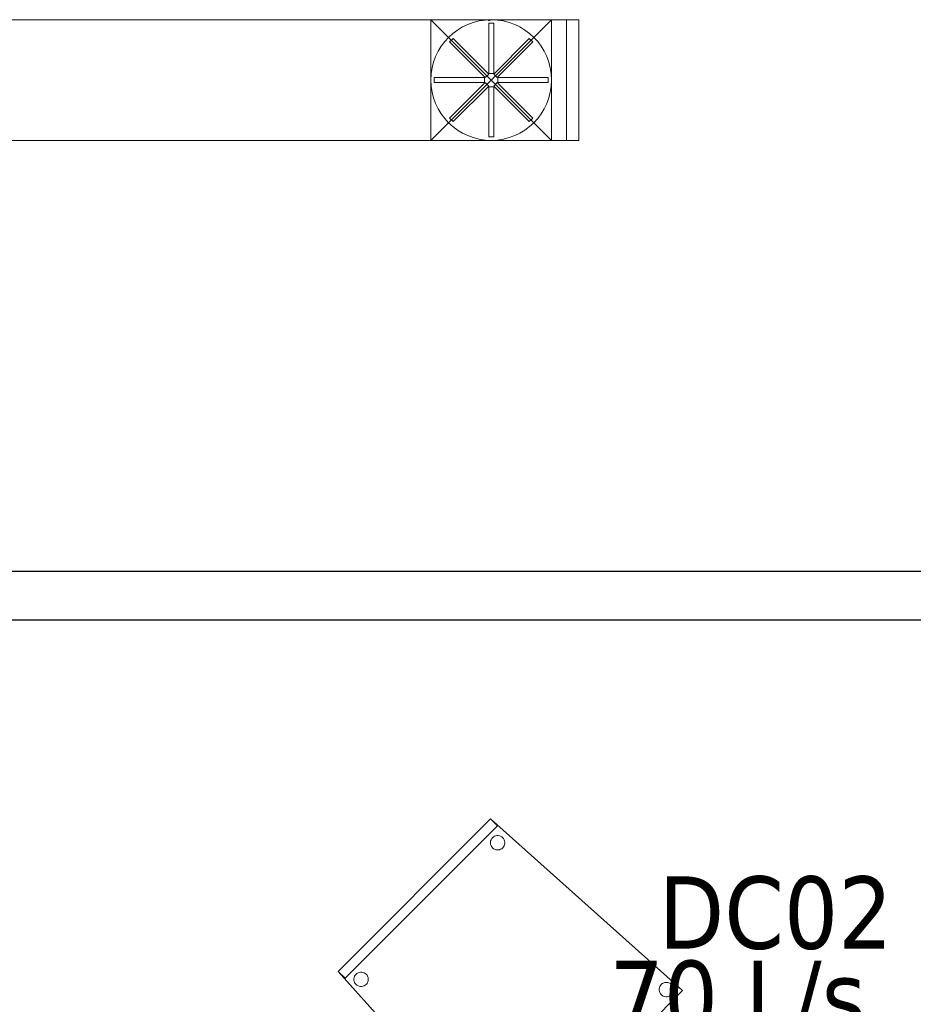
# Model space of a CAD drawing. Header units: metres. Extents: x 391.1 to 430.4, y 12.7 to 28.4.
# Tile 157 of 169: x 417.8 to 419.7, y 16.6 to 18.6. Entities that reach past the tile are written whole.
import ezdxf

# ---------------------------------------------------------------- set-up
doc = ezdxf.new("R2010")
doc.units = ezdxf.units.M
for name, color, linetype, lineweight in [('02_MOBILIARIO', 7, 'Continuous', 18), ('A-DETL-____-MBND', 7, 'Continuous', 18), ('A-DETL-GENF-OTLN', 7, 'Continuous', 18), ('A-WALL-____-MCUT', 7, 'Continuous', 25), ('A-WALL-____-OTLN', 7, 'Continuous', 25), ('M-HVAC-CDFF-IDEN', 7, 'Continuous', 30), ('M-HVAC-DUCT-OTLN', 7, 'Continuous', 18)]:
    doc.layers.add(name, color=color, linetype=linetype, lineweight=lineweight)
doc.styles.add('Tahoma_2', font='tahoma.ttf', dxfattribs={"height": 0.15})

# ---------------------------------------------------------------- blocks, each defined once
blk = doc.blocks.new('Family - Envans PB-155447-02_CLI_AIRE_P0')
at = {"layer": 'A-WALL-____-MCUT', "color": 253, "true_color": 0xaaaaaa}
for p, q in [((8.4232, 0.1), (0, 0.1)), ((0, 0), (8.4232, 0))]:
    blk.add_line(p, q, dxfattribs=at)
at = {"layer": 'A-WALL-____-OTLN', "color": 253, "true_color": 0xaaaaaa}
for p, q in [((9.4951, 0.1), (0, 0.1)), ((0, 0), (9.4951, 0))]:
    blk.add_line(p, q, dxfattribs=at)
at = {"layer": 'A-WALL-____-OTLN', "color": 253, "lineweight": 18, "true_color": 0xaaaaaa}
blk.add_line((0, 0), (9.4951, 0), dxfattribs=at)
blk = doc.blocks.new('Family - Cadira confident_PB-155567-02_CLI_AIRE_P0')
at = {"layer": 'A-DETL-____-MBND', "color": 253, "true_color": 0xaaaaaa}
for p, q in [((0, 0.3978), (0.3157, 0.7136)), ((0.3157, 0.7136), (0, 0.3978)), ((0, 0.3978), (0.3157, 0.7136)), ((0.3157, 0.7136), (0, 0.3978)), ((0.3299, 0.6994), (0.0141, 0.3837)), ((0.0141, 0.3837), (0.3299, 0.6994)), ((0.3157, 0.7136), (0.3299, 0.6994)), ((0.3299, 0.6994), (0.3157, 0.7136)), ((0.3157, 0.7136), (0.7136, 0.3582)), ((0.7136, 0.3582), (0.3157, 0.7136)), ((0.318, 0.6728), (0.3196, 0.6748)), ((0.3196, 0.6748), (0.318, 0.6728)), ((0.3196, 0.6748), (0.3216, 0.6765)), ((0.3216, 0.6765), (0.3196, 0.6748)), ((0.3216, 0.6765), (0.3239, 0.6778)), ((0.3239, 0.6778), (0.3216, 0.6765)), ((0.3239, 0.6778), (0.3263, 0.6787)), ((0.3263, 0.6787), (0.3239, 0.6778)), ((0.3263, 0.6787), (0.3289, 0.6791)), ((0.3289, 0.6791), (0.3263, 0.6787)), ((0.3289, 0.6791), (0.3315, 0.6791)), ((0.3315, 0.6791), (0.3289, 0.6791)), ((0.3315, 0.6791), (0.3341, 0.6787)), ((0.3341, 0.6787), (0.3315, 0.6791)), ((0.3341, 0.6787), (0.3365, 0.6778)), ((0.3365, 0.6778), (0.3341, 0.6787)), ((0.3365, 0.6778), (0.3388, 0.6765)), ((0.3388, 0.6765), (0.3365, 0.6778)), ((0.3388, 0.6765), (0.3408, 0.6748)), ((0.3408, 0.6748), (0.3388, 0.6765)), ((0.3408, 0.6748), (0.3424, 0.6728)), ((0.3424, 0.6728), (0.3408, 0.6748)), ((0.3153, 0.6655), (0.3158, 0.6681)), ((0.3158, 0.6681), (0.3153, 0.6655)), ((0.3153, 0.6629), (0.3153, 0.6655)), ((0.3153, 0.6655), (0.3153, 0.6629)), ((0.3158, 0.6604), (0.3153, 0.6629)), ((0.3153, 0.6629), (0.3158, 0.6604)), ((0.3158, 0.6681), (0.3167, 0.6705)), ((0.3167, 0.6705), (0.3158, 0.6681)), ((0.3167, 0.6579), (0.3158, 0.6604)), ((0.3158, 0.6604), (0.3167, 0.6579)), ((0.3167, 0.6705), (0.318, 0.6728)), ((0.318, 0.6728), (0.3167, 0.6705)), ((0.318, 0.6557), (0.3167, 0.6579)), ((0.3167, 0.6579), (0.318, 0.6557)), ((0.3196, 0.6537), (0.318, 0.6557)), ((0.318, 0.6557), (0.3196, 0.6537)), ((0.3216, 0.652), (0.3196, 0.6537)), ((0.3196, 0.6537), (0.3216, 0.652)), ((0.3408, 0.6537), (0.3388, 0.652)), ((0.3388, 0.652), (0.3408, 0.6537)), ((0.3424, 0.6557), (0.3408, 0.6537)), ((0.3408, 0.6537), (0.3424, 0.6557)), ((0.3424, 0.6728), (0.3437, 0.6705)), ((0.3437, 0.6705), (0.3424, 0.6728)), ((0.3437, 0.6579), (0.3424, 0.6557)), ((0.3424, 0.6557), (0.3437, 0.6579)), ((0.3437, 0.6705), (0.3446, 0.6681)), ((0.3446, 0.6681), (0.3437, 0.6705)), ((0.3446, 0.6604), (0.3437, 0.6579)), ((0.3437, 0.6579), (0.3446, 0.6604)), ((0.3446, 0.6681), (0.3451, 0.6655)), ((0.3451, 0.6655), (0.3446, 0.6681)), ((0.3451, 0.6629), (0.3446, 0.6604)), ((0.3446, 0.6604), (0.3451, 0.6629)), ((0.3451, 0.6655), (0.3451, 0.6629)), ((0.3451, 0.6629), (0.3451, 0.6655)), ((0.3239, 0.6507), (0.3216, 0.652)), ((0.3216, 0.652), (0.3239, 0.6507)), ((0.3263, 0.6498), (0.3239, 0.6507)), ((0.3239, 0.6507), (0.3263, 0.6498)), ((0.3289, 0.6494), (0.3263, 0.6498)), ((0.3263, 0.6498), (0.3289, 0.6494)), ((0.3315, 0.6494), (0.3289, 0.6494)), ((0.3289, 0.6494), (0.3315, 0.6494)), ((0.3341, 0.6498), (0.3315, 0.6494)), ((0.3315, 0.6494), (0.3341, 0.6498)), ((0.3365, 0.6507), (0.3341, 0.6498)), ((0.3341, 0.6498), (0.3365, 0.6507)), ((0.3388, 0.652), (0.3365, 0.6507)), ((0.3365, 0.6507), (0.3388, 0.652)), ((0.0141, 0.3837), (0, 0.3978)), ((0, 0.3978), (0.0141, 0.3837)), ((0.3554, 0), (0, 0.3978)), ((0, 0.3978), (0.3554, 0)), ((0.0329, 0.3853), (0.0338, 0.3877)), ((0.0338, 0.3877), (0.0329, 0.3853)), ((0.0338, 0.3877), (0.0351, 0.39)), ((0.0351, 0.39), (0.0338, 0.3877)), ((0.0351, 0.39), (0.0368, 0.392)), ((0.0368, 0.392), (0.0351, 0.39)), ((0.0368, 0.392), (0.0388, 0.3936)), ((0.0388, 0.3936), (0.0368, 0.392)), ((0.0388, 0.3936), (0.041, 0.3949)), ((0.041, 0.3949), (0.0388, 0.3936)), ((0.041, 0.3949), (0.0435, 0.3958)), ((0.0435, 0.3958), (0.041, 0.3949)), ((0.0435, 0.3958), (0.0461, 0.3963)), ((0.0461, 0.3963), (0.0435, 0.3958)), ((0.0461, 0.3963), (0.0487, 0.3963)), ((0.0487, 0.3963), (0.0461, 0.3963)), ((0.0487, 0.3963), (0.0512, 0.3958)), ((0.0512, 0.3958), (0.0487, 0.3963)), ((0.0512, 0.3958), (0.0537, 0.3949)), ((0.0537, 0.3949), (0.0512, 0.3958)), ((0.0537, 0.3949), (0.0559, 0.3936)), ((0.0559, 0.3936), (0.0537, 0.3949)), ((0.0559, 0.3936), (0.0579, 0.392)), ((0.0579, 0.392), (0.0559, 0.3936)), ((0.0579, 0.392), (0.0596, 0.39)), ((0.0596, 0.39), (0.0579, 0.392)), ((0.0596, 0.39), (0.0609, 0.3877)), ((0.0609, 0.3877), (0.0596, 0.39)), ((0.0609, 0.3877), (0.0618, 0.3853)), ((0.0618, 0.3853), (0.0609, 0.3877)), ((0.0325, 0.3827), (0.0329, 0.3853)), ((0.0329, 0.3853), (0.0325, 0.3827)), ((0.0325, 0.3801), (0.0325, 0.3827)), ((0.0325, 0.3827), (0.0325, 0.3801)), ((0.0329, 0.3775), (0.0325, 0.3801)), ((0.0325, 0.3801), (0.0329, 0.3775)), ((0.0338, 0.3751), (0.0329, 0.3775)), ((0.0329, 0.3775), (0.0338, 0.3751)), ((0.0351, 0.3728), (0.0338, 0.3751)), ((0.0338, 0.3751), (0.0351, 0.3728)), ((0.0368, 0.3708), (0.0351, 0.3728)), ((0.0351, 0.3728), (0.0368, 0.3708)), ((0.0388, 0.3692), (0.0368, 0.3708)), ((0.0368, 0.3708), (0.0388, 0.3692)), ((0.041, 0.3679), (0.0388, 0.3692)), ((0.0388, 0.3692), (0.041, 0.3679)), ((0.0435, 0.367), (0.041, 0.3679)), ((0.041, 0.3679), (0.0435, 0.367)), ((0.0537, 0.3679), (0.0512, 0.367)), ((0.0512, 0.367), (0.0537, 0.3679)), ((0.0559, 0.3692), (0.0537, 0.3679)), ((0.0537, 0.3679), (0.0559, 0.3692)), ((0.0579, 0.3708), (0.0559, 0.3692)), ((0.0559, 0.3692), (0.0579, 0.3708)), ((0.0596, 0.3728), (0.0579, 0.3708)), ((0.0579, 0.3708), (0.0596, 0.3728)), ((0.0609, 0.3751), (0.0596, 0.3728)), ((0.0596, 0.3728), (0.0609, 0.3751)), ((0.0618, 0.3775), (0.0609, 0.3751)), ((0.0609, 0.3751), (0.0618, 0.3775)), ((0.0618, 0.3853), (0.0622, 0.3827)), ((0.0622, 0.3827), (0.0618, 0.3853)), ((0.0622, 0.3801), (0.0618, 0.3775)), ((0.0618, 0.3775), (0.0622, 0.3801)), ((0.0622, 0.3827), (0.0622, 0.3801)), ((0.0622, 0.3801), (0.0622, 0.3827)), ((0.6665, 0.3665), (0.6678, 0.3687)), ((0.6678, 0.3687), (0.6665, 0.3665)), ((0.6678, 0.3687), (0.6695, 0.3707)), ((0.6695, 0.3707), (0.6678, 0.3687)), ((0.6695, 0.3707), (0.6715, 0.3724)), ((0.6715, 0.3724), (0.6695, 0.3707)), ((0.6715, 0.3724), (0.6737, 0.3737)), ((0.6737, 0.3737), (0.6715, 0.3724)), ((0.6737, 0.3737), (0.6762, 0.3746)), ((0.6762, 0.3746), (0.6737, 0.3737)), ((0.6762, 0.3746), (0.6787, 0.375)), ((0.6787, 0.375), (0.6762, 0.3746)), ((0.6787, 0.375), (0.6814, 0.375)), ((0.6814, 0.375), (0.6787, 0.375)), ((0.6814, 0.375), (0.6839, 0.3746)), ((0.6839, 0.3746), (0.6814, 0.375)), ((0.6839, 0.3746), (0.6864, 0.3737)), ((0.6864, 0.3737), (0.6839, 0.3746)), ((0.6864, 0.3737), (0.6886, 0.3724)), ((0.6886, 0.3724), (0.6864, 0.3737)), ((0.6886, 0.3724), (0.6906, 0.3707)), ((0.6906, 0.3707), (0.6886, 0.3724)), ((0.6906, 0.3707), (0.6923, 0.3687)), ((0.6923, 0.3687), (0.6906, 0.3707)), ((0.6923, 0.3687), (0.6936, 0.3665)), ((0.6936, 0.3665), (0.6923, 0.3687)), ((0.0461, 0.3665), (0.0435, 0.367)), ((0.0435, 0.367), (0.0461, 0.3665)), ((0.0487, 0.3665), (0.0461, 0.3665)), ((0.0461, 0.3665), (0.0487, 0.3665)), ((0.0512, 0.367), (0.0487, 0.3665)), ((0.0487, 0.3665), (0.0512, 0.367)), ((0.7136, 0.3582), (0.3554, 0)), ((0.3554, 0), (0.7136, 0.3582)), ((0.6652, 0.3614), (0.6656, 0.364)), ((0.6656, 0.364), (0.6652, 0.3614)), ((0.6652, 0.3588), (0.6652, 0.3614)), ((0.6652, 0.3614), (0.6652, 0.3588)), ((0.6656, 0.3563), (0.6652, 0.3588)), ((0.6652, 0.3588), (0.6656, 0.3563)), ((0.6656, 0.364), (0.6665, 0.3665)), ((0.6665, 0.3665), (0.6656, 0.364)), ((0.6665, 0.3538), (0.6656, 0.3563)), ((0.6656, 0.3563), (0.6665, 0.3538)), ((0.6678, 0.3516), (0.6665, 0.3538)), ((0.6665, 0.3538), (0.6678, 0.3516)), ((0.6695, 0.3496), (0.6678, 0.3516)), ((0.6678, 0.3516), (0.6695, 0.3496)), ((0.6715, 0.3479), (0.6695, 0.3496)), ((0.6695, 0.3496), (0.6715, 0.3479)), ((0.6737, 0.3466), (0.6715, 0.3479)), ((0.6715, 0.3479), (0.6737, 0.3466)), ((0.6886, 0.3479), (0.6864, 0.3466)), ((0.6864, 0.3466), (0.6886, 0.3479)), ((0.6906, 0.3496), (0.6886, 0.3479)), ((0.6886, 0.3479), (0.6906, 0.3496)), ((0.6923, 0.3516), (0.6906, 0.3496)), ((0.6906, 0.3496), (0.6923, 0.3516)), ((0.6936, 0.3538), (0.6923, 0.3516)), ((0.6923, 0.3516), (0.6936, 0.3538)), ((0.6936, 0.3665), (0.6945, 0.364)), ((0.6945, 0.364), (0.6936, 0.3665)), ((0.6945, 0.3563), (0.6936, 0.3538)), ((0.6936, 0.3538), (0.6945, 0.3563)), ((0.6945, 0.364), (0.6949, 0.3614)), ((0.6949, 0.3614), (0.6945, 0.364)), ((0.6949, 0.3588), (0.6945, 0.3563)), ((0.6945, 0.3563), (0.6949, 0.3588)), ((0.6949, 0.3614), (0.6949, 0.3588)), ((0.6949, 0.3588), (0.6949, 0.3614)), ((0.6762, 0.3457), (0.6737, 0.3466)), ((0.6737, 0.3466), (0.6762, 0.3457)), ((0.6787, 0.3453), (0.6762, 0.3457)), ((0.6762, 0.3457), (0.6787, 0.3453)), ((0.6814, 0.3453), (0.6787, 0.3453)), ((0.6787, 0.3453), (0.6814, 0.3453)), ((0.6839, 0.3457), (0.6814, 0.3453)), ((0.6814, 0.3453), (0.6839, 0.3457)), ((0.6864, 0.3466), (0.6839, 0.3457)), ((0.6839, 0.3457), (0.6864, 0.3466)), ((0.3404, 0.0387), (0.3412, 0.0412)), ((0.3412, 0.0412), (0.3404, 0.0387)), ((0.3412, 0.0412), (0.3425, 0.0434)), ((0.3425, 0.0434), (0.3412, 0.0412)), ((0.3425, 0.0434), (0.3442, 0.0454)), ((0.3442, 0.0454), (0.3425, 0.0434)), ((0.3442, 0.0454), (0.3462, 0.0471)), ((0.3462, 0.0471), (0.3442, 0.0454)), ((0.3462, 0.0471), (0.3485, 0.0484)), ((0.3485, 0.0484), (0.3462, 0.0471)), ((0.3485, 0.0484), (0.3509, 0.0493)), ((0.3509, 0.0493), (0.3485, 0.0484)), ((0.3509, 0.0493), (0.3535, 0.0498)), ((0.3535, 0.0498), (0.3509, 0.0493)), ((0.3535, 0.0498), (0.3561, 0.0498)), ((0.3561, 0.0498), (0.3535, 0.0498)), ((0.3561, 0.0498), (0.3586, 0.0493)), ((0.3586, 0.0493), (0.3561, 0.0498)), ((0.3586, 0.0493), (0.3611, 0.0484)), ((0.3611, 0.0484), (0.3586, 0.0493)), ((0.3611, 0.0484), (0.3633, 0.0471)), ((0.3633, 0.0471), (0.3611, 0.0484)), ((0.3633, 0.0471), (0.3653, 0.0454)), ((0.3653, 0.0454), (0.3633, 0.0471)), ((0.3653, 0.0454), (0.367, 0.0434)), ((0.367, 0.0434), (0.3653, 0.0454)), ((0.367, 0.0434), (0.3683, 0.0412)), ((0.3683, 0.0412), (0.367, 0.0434)), ((0.3683, 0.0412), (0.3692, 0.0387)), ((0.3692, 0.0387), (0.3683, 0.0412)), ((0.3399, 0.0362), (0.3404, 0.0387)), ((0.3404, 0.0387), (0.3399, 0.0362)), ((0.3399, 0.0336), (0.3399, 0.0362)), ((0.3399, 0.0362), (0.3399, 0.0336)), ((0.3404, 0.031), (0.3399, 0.0336)), ((0.3399, 0.0336), (0.3404, 0.031)), ((0.3412, 0.0286), (0.3404, 0.031)), ((0.3404, 0.031), (0.3412, 0.0286)), ((0.3425, 0.0263), (0.3412, 0.0286)), ((0.3412, 0.0286), (0.3425, 0.0263)), ((0.3442, 0.0243), (0.3425, 0.0263)), ((0.3425, 0.0263), (0.3442, 0.0243)), ((0.3462, 0.0226), (0.3442, 0.0243)), ((0.3442, 0.0243), (0.3462, 0.0226)), ((0.3485, 0.0213), (0.3462, 0.0226)), ((0.3462, 0.0226), (0.3485, 0.0213)), ((0.3509, 0.0204), (0.3485, 0.0213)), ((0.3485, 0.0213), (0.3509, 0.0204)), ((0.3535, 0.02), (0.3509, 0.0204)), ((0.3509, 0.0204), (0.3535, 0.02)), ((0.3586, 0.0204), (0.3561, 0.02)), ((0.3561, 0.02), (0.3586, 0.0204)), ((0.3611, 0.0213), (0.3586, 0.0204)), ((0.3586, 0.0204), (0.3611, 0.0213)), ((0.3633, 0.0226), (0.3611, 0.0213)), ((0.3611, 0.0213), (0.3633, 0.0226)), ((0.3653, 0.0243), (0.3633, 0.0226)), ((0.3633, 0.0226), (0.3653, 0.0243)), ((0.367, 0.0263), (0.3653, 0.0243)), ((0.3653, 0.0243), (0.367, 0.0263)), ((0.3683, 0.0286), (0.367, 0.0263)), ((0.367, 0.0263), (0.3683, 0.0286)), ((0.3692, 0.031), (0.3683, 0.0286)), ((0.3683, 0.0286), (0.3692, 0.031)), ((0.3692, 0.0387), (0.3697, 0.0362)), ((0.3697, 0.0362), (0.3692, 0.0387)), ((0.3697, 0.0336), (0.3692, 0.031)), ((0.3692, 0.031), (0.3697, 0.0336)), ((0.3697, 0.0362), (0.3697, 0.0336)), ((0.3697, 0.0336), (0.3697, 0.0362)), ((0.3561, 0.02), (0.3535, 0.02)), ((0.3535, 0.02), (0.3561, 0.02))]:
    blk.add_line(p, q, dxfattribs=at)
blk = doc.blocks.new('LONDR55-XX_ZZ-ARQ-CAA-M3D-Londres55_ifc-1-02_CLI_AIRE_P0')
at = {"layer": '02_MOBILIARIO', "color": 253, "lineweight": 18, "true_color": 0xaaaaaa}
blk.add_blockref('Family - Cadira confident_PB-155567-02_CLI_AIRE_P0', (418.4603, 16.2695), dxfattribs=at)
at = {"layer": 'A-WALL-____-OTLN', "color": 253, "lineweight": 18, "true_color": 0xaaaaaa, "rotation": 180}
blk.add_blockref('Family - Envans PB-155447-02_CLI_AIRE_P0', (420.7016, 17.4957), dxfattribs=at)
blk = doc.blocks.new('ZYR_03_06_08_01 Difusor Rotacional Circular Impulsió NO PLENUM - DC02-354801-02_CLI_AIRE_P0')
at = {"layer": 'A-DETL-GENF-OTLN', "color": 143, "true_color": 0x32aad1}
for p, q in [((-0.0052, 0.1179), (0.0052, 0.1179)), ((-0.0052, 0.0138), (-0.0052, 0.1179)), ((0.0052, 0.1179), (0.0052, 0.0138)), ((-0.0862, 0.0788), (-0.0788, 0.0862)), ((-0.0788, 0.0862), (-0.0052, 0.0125)), ((0.0052, 0.0125), (0.0788, 0.0862)), ((0.0788, 0.0862), (0.0862, 0.0788)), ((-0.0125, 0.0052), (-0.0862, 0.0788)), ((0.0862, 0.0788), (0.0125, 0.0052)), ((-0.1179, 0.0052), (-0.0138, 0.0052)), ((-0.1179, -0.0052), (-0.1179, 0.0052)), ((-0.0138, 0.0052), (-0.0138, -0.0052)), ((-0.0052, 0.0125), (-0.0125, 0.0052)), ((0.0052, 0.0138), (-0.0052, 0.0138)), ((0.0125, 0.0052), (0.0052, 0.0125)), ((0.0138, 0.0052), (0.1179, 0.0052)), ((0.0138, -0.0052), (0.0138, 0.0052)), ((0.1179, 0.0052), (0.1179, -0.0052)), ((-0.0138, -0.0052), (-0.1179, -0.0052)), ((-0.0862, -0.0788), (-0.0125, -0.0052)), ((-0.0052, -0.0125), (-0.0788, -0.0862)), ((-0.0125, -0.0052), (-0.0052, -0.0125)), ((-0.0052, -0.0138), (0.0052, -0.0138)), ((-0.0052, -0.1179), (-0.0052, -0.0138)), ((0.0052, -0.0125), (0.0125, -0.0052)), ((0.0788, -0.0862), (0.0052, -0.0125)), ((0.0052, -0.0138), (0.0052, -0.1179)), ((0.0125, -0.0052), (0.0862, -0.0788)), ((0.1179, -0.0052), (0.0138, -0.0052)), ((-0.0788, -0.0862), (-0.0862, -0.0788)), ((0.0862, -0.0788), (0.0788, -0.0862)), ((0.0052, -0.1179), (-0.0052, -0.1179))]:
    blk.add_line(p, q, dxfattribs=at)
blk.add_circle((0, 0), 0.125, dxfattribs=at)
blk = doc.blocks.new('M_Transición de rectangular a redondo - Ángulo - 60 grados-473491-02_CLI_AIRE_P0')
at = {"layer": 'M-HVAC-DUCT-OTLN', "color": 143, "true_color": 0x32aad1}
for p, q in [((413.6923, 18.5138), (413.6923, 18.6388)), ((413.6923, 18.6388), (413.8173, 18.6388)), ((413.6923, 18.6388), (413.6923, 18.3888)), ((413.9423, 18.6388), (413.6923, 18.6388)), ((413.8173, 18.6388), (413.9423, 18.6388)), ((413.9423, 18.6388), (413.9423, 18.5138)), ((413.9423, 18.3888), (413.9423, 18.6388)), ((413.6923, 18.3888), (413.6923, 18.5138)), ((413.9423, 18.5138), (413.9423, 18.3888)), ((413.8173, 18.3888), (413.6923, 18.3888)), ((413.6923, 18.3888), (413.9423, 18.3888)), ((413.9423, 18.3888), (413.8173, 18.3888))]:
    blk.add_line(p, q, dxfattribs=at)
for start, end in [(90, 180), (0, 90), (180, 270), (270, 0)]:
    blk.add_arc((413.8173, 18.5138), 0.125, start, end, dxfattribs=at)
blk = doc.blocks.new('MEP_15_03 Injerto Conducte - Mínimo-474498-02_CLI_AIRE_P0')
at = {"layer": 'M-HVAC-DUCT-OTLN', "color": 143, "true_color": 0x32aad1}
for p, q in [((413.9423, 18.6388), (413.6923, 18.6388)), ((413.6923, 18.6388), (413.6923, 18.3888)), ((413.6923, 18.6388), (413.6923, 18.3888)), ((413.9423, 18.6388), (413.6923, 18.6388)), ((413.9423, 18.3888), (413.9423, 18.6388)), ((413.9423, 18.3888), (413.9423, 18.6388)), ((413.6923, 18.3888), (413.9423, 18.3888)), ((413.6923, 18.3888), (413.9423, 18.3888))]:
    blk.add_line(p, q, dxfattribs=at)
blk = doc.blocks.new('M_Remate rectangular - Estándar-516782-02_CLI_AIRE_P0')
at = {"layer": 'M-HVAC-DUCT-OTLN', "color": 143, "true_color": 0x32aad1}
for p, q in [((0, 0.125), (0, -0.125)), ((0, -0.125), (0, 0.125)), ((0, 0.125), (0.025, 0.125)), ((0.025, 0.125), (0, 0.125)), ((0.025, 0.125), (0.025, -0.125)), ((0.025, -0.125), (0.025, 0.125)), ((0.025, -0.125), (0, -0.125)), ((0.025, -0.125), (0, -0.125))]:
    blk.add_line(p, q, dxfattribs=at)

msp = doc.modelspace()

# ---------------------------------------------------------------- linework, layer by layer
at = {"layer": 'M-HVAC-CDFF-IDEN'}
msp.add_line((418.7773, 18.6388), (418.771, 18.6367), dxfattribs=at)
at = {"layer": 'M-HVAC-DUCT-OTLN', "color": 143, "true_color": 0x32aad1}
for p, q in [((413.4936, 18.6388), (418.9336, 18.6388)), ((418.6523, 18.6388), (418.6523, 18.3888)), ((418.9023, 18.6388), (418.6523, 18.3888)), ((418.9023, 18.3888), (418.6523, 18.6388)), ((418.9023, 18.3888), (418.9023, 18.6388)), ((418.9336, 18.6388), (418.9336, 18.3888)), ((418.9336, 18.3888), (413.4936, 18.3888))]:
    msp.add_line(p, q, dxfattribs=at)

# ---------------------------------------------------------------- block references
at = {"lineweight": 5}
msp.add_blockref('LONDR55-XX_ZZ-ARQ-CAA-M3D-Londres55_ifc-1-02_CLI_AIRE_P0', (0, 0), dxfattribs=at)
at = {"layer": 'A-DETL-GENF-OTLN', "color": 143, "true_color": 0x32aad1}
msp.add_blockref('ZYR_03_06_08_01 Difusor Rotacional Circular Impulsió NO PLENUM - DC02-354801-02_CLI_AIRE_P0', (418.7773, 18.5138), dxfattribs=at)
at = {"layer": 'M-HVAC-DUCT-OTLN', "color": 143, "true_color": 0x32aad1, "rotation": 90}
for name in ['M_Transición de rectangular a redondo - Ángulo - 60 grados-473491-02_CLI_AIRE_P0', 'MEP_15_03 Injerto Conducte - Mínimo-474498-02_CLI_AIRE_P0']:
    msp.add_blockref(name, (437.2911, -395.3035), dxfattribs=at)
at = {"layer": 'M-HVAC-DUCT-OTLN', "color": 143, "true_color": 0x32aad1}
msp.add_blockref('M_Remate rectangular - Estándar-516782-02_CLI_AIRE_P0', (418.9336, 18.5138), dxfattribs=at)

# ---------------------------------------------------------------- texts
at = {"layer": 'M-HVAC-CDFF-IDEN', "char_height": 0.15, "attachment_point": 1, "style": 'Tahoma_2'}
for s, insert, width in [('DC02', (419.1241, 16.8642), 0.577215), ('70 L/s', (419.0224, 16.6895), 0.661392)]:
    msp.add_mtext(s, dxfattribs=dict(at, insert=insert, width=width))

doc.saveas('drawing.dxf')
